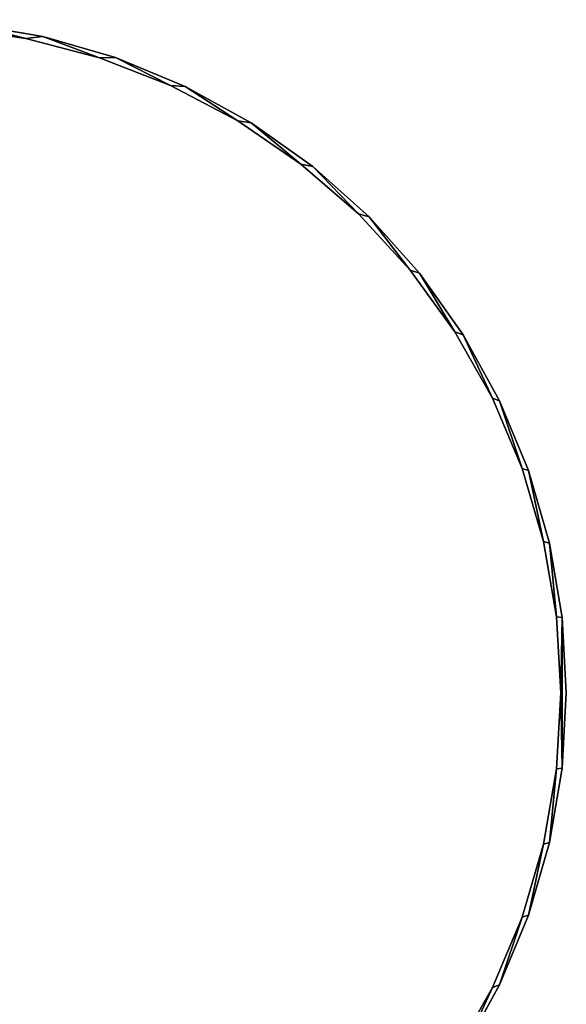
# Model space of a CAD drawing. Extents: x -4.9 to 4.9, y -3.1 to 11.3.
# Tile 154 of 154: x 0.9 to 4.9, y 4.1 to 11.3. Entities that reach past the tile are written whole.
import ezdxf

# ---------------------------------------------------------------- set-up
doc = ezdxf.new("R2010")
doc.units = 0
doc.header["$MEASUREMENT"] = 0
doc.layers.get('0').update_dxf_attribs({"linetype": 'CONTINUOUS'})

# ---------------------------------------------------------------- blocks, each defined once
blk = doc.blocks.new('RUMI-LED_ZLOZENIE_STL')
at = {"color": 0}
for p, q in [((0.5568, 11.3089, 0.1504), (1.1009, 11.2164, 0.1504)), ((1.1009, 11.2164, 1.1346), (0.5568, 11.3089, 1.1346)), ((0.5568, 11.3089, 0.1504), (1.1009, 11.2164, 0.1504)), ((1.1009, 11.2164, 1.1346), (0.5568, 11.3089, 1.1346)), ((0.9753, 11.2032, 0.1504), (0.4236, 11.2825, 0.1504)), ((0.4236, 11.2825, 1.1346), (0.9753, 11.2032, 1.1346)), ((0.4236, 11.2825, 1.1346), (0.9753, 11.2032, 1.1346)), ((0.9753, 11.2032, 0.1504), (0.4236, 11.2825, 0.1504)), ((1.5144, 11.0615, 0.1504), (0.9753, 11.2032, 0.1504)), ((0.9753, 11.2032, 1.1346), (1.5144, 11.0615, 1.1346)), ((0.9753, 11.2032, 1.1346), (1.5144, 11.0615, 1.1346)), ((0.9753, 11.2032, 1.1346), (0.9753, 11.2032, 0.1504)), ((1.5144, 11.0615, 0.1504), (0.9753, 11.2032, 0.1504)), ((0.9753, 11.2032, 1.1346), (0.9753, 11.2032, 0.1504)), ((1.1009, 11.2164, 0.1504), (1.6312, 11.0636, 0.1504)), ((1.6312, 11.0636, 1.1346), (1.1009, 11.2164, 1.1346)), ((1.1009, 11.2164, 0.1504), (1.6312, 11.0636, 0.1504)), ((1.1009, 11.2164, 0.1504), (1.1009, 11.2164, 1.1346)), ((1.6312, 11.0636, 1.1346), (1.1009, 11.2164, 1.1346)), ((1.1009, 11.2164, 0.1504), (1.1009, 11.2164, 1.1346)), ((2.0338, 10.8593, 0.1504), (1.5144, 11.0615, 0.1504)), ((1.5144, 11.0615, 1.1346), (2.0338, 10.8593, 1.1346)), ((1.5144, 11.0615, 1.1346), (2.0338, 10.8593, 1.1346)), ((1.5144, 11.0615, 1.1346), (1.5144, 11.0615, 0.1504)), ((2.0338, 10.8593, 0.1504), (1.5144, 11.0615, 0.1504)), ((1.5144, 11.0615, 1.1346), (1.5144, 11.0615, 0.1504)), ((1.6312, 11.0636, 0.1504), (2.1411, 10.8525, 0.1504)), ((2.1411, 10.8525, 1.1346), (1.6312, 11.0636, 1.1346)), ((1.6312, 11.0636, 0.1504), (2.1411, 10.8525, 0.1504)), ((1.6312, 11.0636, 0.1504), (1.6312, 11.0636, 1.1346)), ((2.1411, 10.8525, 1.1346), (1.6312, 11.0636, 1.1346)), ((1.6312, 11.0636, 0.1504), (1.6312, 11.0636, 1.1346)), ((2.5268, 10.5992, 0.1504), (2.0338, 10.8593, 0.1504)), ((2.0338, 10.8593, 1.1346), (2.5268, 10.5992, 1.1346)), ((2.0338, 10.8593, 1.1346), (2.5268, 10.5992, 1.1346)), ((2.0338, 10.8593, 1.1346), (2.0338, 10.8593, 0.1504)), ((2.5268, 10.5992, 0.1504), (2.0338, 10.8593, 0.1504)), ((2.0338, 10.8593, 1.1346), (2.0338, 10.8593, 0.1504)), ((2.1411, 10.8525, 0.1504), (2.6241, 10.5855, 0.1504)), ((2.6241, 10.5855, 1.1346), (2.1411, 10.8525, 1.1346)), ((2.1411, 10.8525, 0.1504), (2.6241, 10.5855, 0.1504)), ((2.1411, 10.8525, 0.1504), (2.1411, 10.8525, 1.1346)), ((2.6241, 10.5855, 1.1346), (2.1411, 10.8525, 1.1346)), ((2.1411, 10.8525, 0.1504), (2.1411, 10.8525, 1.1346)), ((2.9869, 10.2845, 0.1504), (2.5268, 10.5992, 0.1504)), ((2.5268, 10.5992, 1.1346), (2.9869, 10.2845, 1.1346)), ((2.5268, 10.5992, 1.1346), (2.9869, 10.2845, 1.1346)), ((2.5268, 10.5992, 1.1346), (2.5268, 10.5992, 0.1504)), ((2.9869, 10.2845, 0.1504), (2.5268, 10.5992, 0.1504)), ((2.5268, 10.5992, 1.1346), (2.5268, 10.5992, 0.1504)), ((2.6241, 10.5855, 0.1504), (3.0742, 10.2661, 0.1504)), ((3.0742, 10.2661, 1.1346), (2.6241, 10.5855, 1.1346)), ((2.6241, 10.5855, 0.1504), (3.0742, 10.2661, 0.1504)), ((2.6241, 10.5855, 0.1504), (2.6241, 10.5855, 1.1346)), ((3.0742, 10.2661, 1.1346), (2.6241, 10.5855, 1.1346)), ((2.6241, 10.5855, 0.1504), (2.6241, 10.5855, 1.1346)), ((3.4082, 9.9195, 0.1504), (2.9869, 10.2845, 0.1504)), ((2.9869, 10.2845, 1.1346), (3.4082, 9.9195, 1.1346)), ((2.9869, 10.2845, 1.1346), (3.4082, 9.9195, 1.1346)), ((2.9869, 10.2845, 1.1346), (2.9869, 10.2845, 0.1504)), ((3.4082, 9.9195, 0.1504), (2.9869, 10.2845, 0.1504)), ((2.9869, 10.2845, 1.1346), (2.9869, 10.2845, 0.1504)), ((3.0742, 10.2661, 0.1504), (3.4857, 9.8984, 0.1504)), ((3.4857, 9.8984, 1.1346), (3.0742, 10.2661, 1.1346)), ((3.0742, 10.2661, 0.1504), (3.4857, 9.8984, 0.1504)), ((3.0742, 10.2661, 0.1504), (3.0742, 10.2661, 1.1346)), ((3.4857, 9.8984, 1.1346), (3.0742, 10.2661, 1.1346)), ((3.0742, 10.2661, 0.1504), (3.0742, 10.2661, 1.1346)), ((3.7851, 9.5089, 0.1504), (3.4082, 9.9195, 0.1504)), ((3.4082, 9.9195, 1.1346), (3.7851, 9.5089, 1.1346)), ((3.4082, 9.9195, 1.1346), (3.7851, 9.5089, 1.1346)), ((3.4082, 9.9195, 1.1346), (3.4082, 9.9195, 0.1504)), ((3.7851, 9.5089, 0.1504), (3.4082, 9.9195, 0.1504)), ((3.4082, 9.9195, 1.1346), (3.4082, 9.9195, 0.1504)), ((3.4857, 9.8984, 0.1504), (3.8534, 9.4869, 0.1504)), ((3.8534, 9.4869, 1.1346), (3.4857, 9.8984, 1.1346)), ((3.4857, 9.8984, 0.1504), (3.8534, 9.4869, 0.1504)), ((3.4857, 9.8984, 0.1504), (3.4857, 9.8984, 1.1346)), ((3.8534, 9.4869, 1.1346), (3.4857, 9.8984, 1.1346)), ((3.4857, 9.8984, 0.1504), (3.4857, 9.8984, 1.1346)), ((4.1127, 9.0579, 0.1504), (3.7851, 9.5089, 0.1504)), ((3.7851, 9.5089, 1.1346), (4.1127, 9.0579, 1.1346)), ((3.7851, 9.5089, 1.1346), (4.1127, 9.0579, 1.1346)), ((3.7851, 9.5089, 1.1346), (3.7851, 9.5089, 0.1504)), ((4.1127, 9.0579, 0.1504), (3.7851, 9.5089, 0.1504)), ((3.7851, 9.5089, 1.1346), (3.7851, 9.5089, 0.1504)), ((3.8534, 9.4869, 0.1504), (4.1727, 9.0368, 0.1504)), ((4.1727, 9.0368, 1.1346), (3.8534, 9.4869, 1.1346)), ((3.8534, 9.4869, 0.1504), (4.1727, 9.0368, 0.1504)), ((3.8534, 9.4869, 0.1504), (3.8534, 9.4869, 1.1346)), ((4.1727, 9.0368, 1.1346), (3.8534, 9.4869, 1.1346)), ((3.8534, 9.4869, 0.1504), (3.8534, 9.4869, 1.1346)), ((4.3868, 8.5725, 0.1504), (4.1127, 9.0579, 0.1504)), ((4.1127, 9.0579, 1.1346), (4.3868, 8.5725, 1.1346)), ((4.1127, 9.0579, 1.1346), (4.3868, 8.5725, 1.1346)), ((4.1127, 9.0579, 1.1346), (4.1127, 9.0579, 0.1504)), ((4.3868, 8.5725, 0.1504), (4.1127, 9.0579, 0.1504)), ((4.1127, 9.0579, 1.1346), (4.1127, 9.0579, 0.1504)), ((4.1727, 9.0368, 0.1504), (4.4397, 8.5538, 0.1504)), ((4.4397, 8.5538, 1.1346), (4.1727, 9.0368, 1.1346)), ((4.1727, 9.0368, 0.1504), (4.4397, 8.5538, 0.1504)), ((4.1727, 9.0368, 0.1504), (4.1727, 9.0368, 1.1346)), ((4.4397, 8.5538, 1.1346), (4.1727, 9.0368, 1.1346)), ((4.1727, 9.0368, 0.1504), (4.1727, 9.0368, 1.1346)), ((4.6038, 8.0591, 0.1504), (4.3868, 8.5725, 0.1504)), ((4.3868, 8.5725, 1.1346), (4.6038, 8.0591, 1.1346)), ((4.3868, 8.5725, 1.1346), (4.6038, 8.0591, 1.1346)), ((4.3868, 8.5725, 1.1346), (4.3868, 8.5725, 0.1504)), ((4.6038, 8.0591, 0.1504), (4.3868, 8.5725, 0.1504)), ((4.3868, 8.5725, 1.1346), (4.3868, 8.5725, 0.1504)), ((4.4397, 8.5538, 0.1504), (4.6509, 8.0439, 0.1504)), ((4.6509, 8.0439, 1.1346), (4.4397, 8.5538, 1.1346)), ((4.4397, 8.5538, 0.1504), (4.6509, 8.0439, 0.1504)), ((4.4397, 8.5538, 0.1504), (4.4397, 8.5538, 1.1346)), ((4.6509, 8.0439, 1.1346), (4.4397, 8.5538, 1.1346)), ((4.4397, 8.5538, 0.1504), (4.4397, 8.5538, 1.1346)), ((4.7608, 7.5243, 0.1504), (4.6038, 8.0591, 0.1504)), ((4.6038, 8.0591, 1.1346), (4.7608, 7.5243, 1.1346)), ((4.6038, 8.0591, 1.1346), (4.7608, 7.5243, 1.1346)), ((4.6038, 8.0591, 1.1346), (4.6038, 8.0591, 0.1504)), ((4.7608, 7.5243, 0.1504), (4.6038, 8.0591, 0.1504)), ((4.6038, 8.0591, 1.1346), (4.6038, 8.0591, 0.1504)), ((4.6509, 8.0439, 0.1504), (4.8037, 7.5136, 0.1504)), ((4.8037, 7.5136, 1.1346), (4.6509, 8.0439, 1.1346)), ((4.6509, 8.0439, 0.1504), (4.8037, 7.5136, 0.1504)), ((4.6509, 8.0439, 0.1504), (4.6509, 8.0439, 1.1346)), ((4.8037, 7.5136, 1.1346), (4.6509, 8.0439, 1.1346)), ((4.6509, 8.0439, 0.1504), (4.6509, 8.0439, 1.1346)), ((4.8559, 6.975, 0.1504), (4.7608, 7.5243, 0.1504)), ((4.7608, 7.5243, 1.1346), (4.8559, 6.975, 1.1346)), ((4.7608, 7.5243, 1.1346), (4.8559, 6.975, 1.1346)), ((4.7608, 7.5243, 1.1346), (4.7608, 7.5243, 0.1504)), ((4.8559, 6.975, 0.1504), (4.7608, 7.5243, 0.1504)), ((4.7608, 7.5243, 1.1346), (4.7608, 7.5243, 0.1504)), ((4.8037, 7.5136, 0.1504), (4.8961, 6.9696, 0.1504)), ((4.8961, 6.9696, 1.1346), (4.8037, 7.5136, 1.1346)), ((4.8037, 7.5136, 0.1504), (4.8961, 6.9696, 0.1504)), ((4.8037, 7.5136, 0.1504), (4.8037, 7.5136, 1.1346)), ((4.8961, 6.9696, 1.1346), (4.8037, 7.5136, 1.1346)), ((4.8037, 7.5136, 0.1504), (4.8037, 7.5136, 1.1346)), ((4.8877, 6.4186, 0.1504), (4.8559, 6.975, 0.1504)), ((4.8559, 6.975, 1.1346), (4.8877, 6.4186, 1.1346)), ((4.8559, 6.975, 1.1346), (4.8877, 6.4186, 1.1346)), ((4.8559, 6.975, 1.1346), (4.8559, 6.975, 0.1504)), ((4.8877, 6.4186, 0.1504), (4.8559, 6.975, 0.1504)), ((4.8559, 6.975, 1.1346), (4.8559, 6.975, 0.1504)), ((4.8961, 6.9696, 0.1504), (4.9271, 6.4186, 0.1504)), ((4.9271, 6.4186, 1.1346), (4.8961, 6.9696, 1.1346)), ((4.9271, 6.4186, 1.1346), (4.8961, 6.9696, 1.1346)), ((4.8961, 6.9696, 0.1504), (4.9271, 6.4186, 0.1504)), ((4.8961, 6.9696, 0.1504), (4.8961, 6.9696, 1.1346)), ((4.8961, 6.9696, 0.1504), (4.8961, 6.9696, 1.1346)), ((4.8559, 5.8621, 0.1504), (4.8877, 6.4186, 0.1504)), ((4.8877, 6.4186, 1.1346), (4.8559, 5.8621, 1.1346)), ((4.8877, 6.4186, 1.1346), (4.8559, 5.8621, 1.1346)), ((4.8559, 5.8621, 0.1504), (4.8877, 6.4186, 0.1504)), ((4.8877, 6.4186, 0.1504), (4.8877, 6.4186, 1.1346)), ((4.8877, 6.4186, 0.1504), (4.8877, 6.4186, 1.1346)), ((4.9271, 6.4186, 0.1504), (4.8961, 5.8675, 0.1504)), ((4.8961, 5.8675, 1.1346), (4.9271, 6.4186, 1.1346)), ((4.9271, 6.4186, 0.1504), (4.8961, 5.8675, 0.1504)), ((4.8961, 5.8675, 1.1346), (4.9271, 6.4186, 1.1346)), ((4.9271, 6.4186, 0.1504), (4.9271, 6.4186, 1.1346)), ((4.9271, 6.4186, 0.1504), (4.9271, 6.4186, 1.1346)), ((4.7608, 5.3128, 0.1504), (4.8559, 5.8621, 0.1504)), ((4.8559, 5.8621, 1.1346), (4.7608, 5.3128, 1.1346)), ((4.8559, 5.8621, 1.1346), (4.7608, 5.3128, 1.1346)), ((4.7608, 5.3128, 0.1504), (4.8559, 5.8621, 0.1504)), ((4.8961, 5.8675, 0.1504), (4.8037, 5.3235, 0.1504)), ((4.8037, 5.3235, 1.1346), (4.8961, 5.8675, 1.1346)), ((4.8961, 5.8675, 0.1504), (4.8037, 5.3235, 0.1504)), ((4.8037, 5.3235, 1.1346), (4.8961, 5.8675, 1.1346)), ((4.8559, 5.8621, 1.1346), (4.8559, 5.8621, 0.1504)), ((4.8559, 5.8621, 1.1346), (4.8559, 5.8621, 0.1504)), ((4.8961, 5.8675, 0.1504), (4.8961, 5.8675, 1.1346)), ((4.8961, 5.8675, 0.1504), (4.8961, 5.8675, 1.1346)), ((4.6038, 4.778, 0.1504), (4.7608, 5.3128, 0.1504)), ((4.7608, 5.3128, 1.1346), (4.6038, 4.778, 1.1346)), ((4.7608, 5.3128, 1.1346), (4.6038, 4.778, 1.1346)), ((4.6038, 4.778, 0.1504), (4.7608, 5.3128, 0.1504)), ((4.8037, 5.3235, 0.1504), (4.6509, 4.7932, 0.1504)), ((4.6509, 4.7932, 1.1346), (4.8037, 5.3235, 1.1346)), ((4.8037, 5.3235, 0.1504), (4.6509, 4.7932, 0.1504)), ((4.6509, 4.7932, 1.1346), (4.8037, 5.3235, 1.1346)), ((4.7608, 5.3128, 1.1346), (4.7608, 5.3128, 0.1504)), ((4.7608, 5.3128, 1.1346), (4.7608, 5.3128, 0.1504)), ((4.8037, 5.3235, 0.1504), (4.8037, 5.3235, 1.1346)), ((4.8037, 5.3235, 0.1504), (4.8037, 5.3235, 1.1346)), ((4.3868, 4.2646, 0.1504), (4.6038, 4.778, 0.1504)), ((4.6038, 4.778, 1.1346), (4.3868, 4.2646, 1.1346)), ((4.6038, 4.778, 1.1346), (4.3868, 4.2646, 1.1346)), ((4.3868, 4.2646, 0.1504), (4.6038, 4.778, 0.1504)), ((4.6509, 4.7932, 0.1504), (4.4397, 4.2833, 0.1504)), ((4.4397, 4.2833, 1.1346), (4.6509, 4.7932, 1.1346)), ((4.6509, 4.7932, 0.1504), (4.4397, 4.2833, 0.1504)), ((4.4397, 4.2833, 1.1346), (4.6509, 4.7932, 1.1346)), ((4.6038, 4.778, 1.1346), (4.6038, 4.778, 0.1504)), ((4.6038, 4.778, 1.1346), (4.6038, 4.778, 0.1504)), ((4.6509, 4.7932, 0.1504), (4.6509, 4.7932, 1.1346)), ((4.6509, 4.7932, 0.1504), (4.6509, 4.7932, 1.1346)), ((4.1127, 3.7792, 0.1504), (4.3868, 4.2646, 0.1504)), ((4.3868, 4.2646, 1.1346), (4.1127, 3.7792, 1.1346)), ((4.3868, 4.2646, 1.1346), (4.1127, 3.7792, 1.1346)), ((4.1127, 3.7792, 0.1504), (4.3868, 4.2646, 0.1504)), ((4.4397, 4.2833, 0.1504), (4.1727, 3.8003, 0.1504)), ((4.1727, 3.8003, 1.1346), (4.4397, 4.2833, 1.1346)), ((4.4397, 4.2833, 0.1504), (4.1727, 3.8003, 0.1504)), ((4.1727, 3.8003, 1.1346), (4.4397, 4.2833, 1.1346)), ((4.3868, 4.2646, 1.1346), (4.3868, 4.2646, 0.1504)), ((4.3868, 4.2646, 1.1346), (4.3868, 4.2646, 0.1504)), ((4.4397, 4.2833, 0.1504), (4.4397, 4.2833, 1.1346)), ((4.4397, 4.2833, 0.1504), (4.4397, 4.2833, 1.1346))]:
    blk.add_line(p, q, dxfattribs=at)
mesh = blk.add_polyface(dxfattribs=at)
corners = [(-4.8845, 6.9696, 0.1504), (-4.8845, 5.8675, 0.1504), (-4.9155, 6.4186, 0.1504), (-4.8761, 6.4186, 0.1504), (-4.8681, 6.6973, 0.1504), (-4.7921, 7.5136, 0.1504), (-4.8046, 7.251, 0.1504), (-4.6783, 7.7939, 0.1504), (-4.6393, 8.0439, 0.1504), (-4.491, 8.3189, 0.1504), (-4.4281, 8.5538, 0.1504), (-4.2451, 8.8191, 0.1504), (-4.1612, 9.0368, 0.1504), (-3.9437, 9.2881, 0.1504), (-3.8418, 9.4869, 0.1504), (-3.5909, 9.7196, 0.1504), (-3.4741, 9.8984, 0.1504), (-3.1912, 10.108, 0.1504), (-3.0626, 10.2661, 0.1504), (-2.7498, 10.4484, 0.1504), (-2.6125, 10.5855, 0.1504), (-2.2724, 10.7363, 0.1504), (-2.1295, 10.8525, 0.1504), (-1.7654, 10.9678, 0.1504), (-1.6196, 11.0636, 0.1504), (-1.2353, 11.1401, 0.1504), (-1.0893, 11.2164, 0.1504), (-0.689, 11.2508, 0.1504), (-0.5452, 11.3089, 0.1504), (-0.1336, 11.2985, 0.1504), (0.0058, 11.3398, 0.1504), (0.4236, 11.2825, 0.1504), (0.5568, 11.3089, 0.1504), (0.9753, 11.2032, 0.1504), (1.1009, 11.2164, 0.1504), (1.5144, 11.0615, 0.1504), (1.6312, 11.0636, 0.1504), (2.0338, 10.8593, 0.1504), (2.1411, 10.8525, 0.1504), (2.5268, 10.5992, 0.1504), (2.6241, 10.5855, 0.1504), (2.9869, 10.2845, 0.1504), (3.0742, 10.2661, 0.1504), (3.4082, 9.9195, 0.1504), (3.4857, 9.8984, 0.1504), (3.7851, 9.5089, 0.1504), (3.8534, 9.4869, 0.1504), (4.1127, 9.0579, 0.1504), (4.1727, 9.0368, 0.1504), (4.3868, 8.5725, 0.1504), (4.4397, 8.5538, 0.1504), (4.6038, 8.0591, 0.1504), (4.6509, 8.0439, 0.1504), (4.7608, 7.5243, 0.1504), (4.8037, 7.5136, 0.1504), (4.8559, 6.975, 0.1504), (4.8961, 6.9696, 0.1504), (4.8877, 6.4186, 0.1504), (-4.8681, 6.1399, 0.1504), (-4.7921, 5.3235, 0.1504), (-4.8046, 5.5861, 0.1504), (-4.6783, 5.0432, 0.1504), (-4.6393, 4.7932, 0.1504), (-4.491, 4.5182, 0.1504), (-4.4281, 4.2833, 0.1504), (-4.2451, 4.018, 0.1504), (-4.1612, 3.8003, 0.1504), (-3.9437, 3.5491, 0.1504), (-3.8418, 3.3502, 0.1504), (-3.5909, 3.1175, 0.1504), (-3.4741, 2.9387, 0.1504), (-3.1912, 2.7291, 0.1504), (-3.0626, 2.571, 0.1504), (-2.7498, 2.3887, 0.1504), (-2.6125, 2.2516, 0.1504), (-2.2724, 2.1008, 0.1504), (-2.1295, 1.9847, 0.1504), (-1.7654, 1.8693, 0.1504), (-1.6196, 1.7735, 0.1504), (-1.2353, 1.697, 0.1504), (-1.0893, 1.6207, 0.1504), (-0.689, 1.5864, 0.1504), (-0.5452, 1.5282, 0.1504), (-0.1336, 1.5387, 0.1504), (0.0058, 1.4973, 0.1504), (0.4236, 1.5546, 0.1504), (0.5568, 1.5282, 0.1504), (0.9753, 1.6339, 0.1504), (1.1009, 1.6207, 0.1504), (1.5144, 1.7756, 0.1504), (1.6312, 1.7735, 0.1504), (2.0338, 1.9778, 0.1504), (2.1411, 1.9847, 0.1504), (2.5268, 2.238, 0.1504), (2.6241, 2.2516, 0.1504), (2.9869, 2.5526, 0.1504), (3.0742, 2.571, 0.1504), (3.4082, 2.9176, 0.1504), (3.4857, 2.9387, 0.1504), (3.7851, 3.3283, 0.1504), (3.8534, 3.3502, 0.1504), (4.1127, 3.7792, 0.1504), (4.1727, 3.8003, 0.1504), (4.3868, 4.2646, 0.1504), (4.4397, 4.2833, 0.1504), (4.6038, 4.778, 0.1504), (4.6509, 4.7932, 0.1504), (4.7608, 5.3128, 0.1504), (4.8037, 5.3235, 0.1504), (4.8559, 5.8621, 0.1504), (4.8961, 5.8675, 0.1504), (4.9271, 6.4186, 0.1504)]
mesh.append_faces([[corners[k] for k in face] for face in [(0, 1, 2), (110, 56, 111)]], dxfattribs={"vtx0": -1, "color": 0})
mesh.append_faces([[corners[k] for k in face] for face in [(3, 0, 4), (4, 5, 6), (6, 5, 7), (7, 8, 9), (9, 10, 11), (11, 12, 13), (13, 14, 15), (15, 16, 17), (17, 18, 19), (19, 20, 21), (21, 22, 23), (23, 24, 25), (25, 26, 27), (27, 28, 29), (29, 30, 31), (31, 32, 33), (33, 34, 35), (35, 36, 37), (37, 38, 39), (39, 40, 41), (41, 42, 43), (43, 44, 45), (45, 46, 47), (47, 48, 49), (49, 50, 51), (51, 52, 53), (53, 54, 55), (55, 56, 57), (1, 58, 59), (58, 1, 3), (59, 61, 62), (62, 63, 64), (64, 65, 66), (66, 67, 68), (68, 69, 70), (70, 71, 72), (72, 73, 74), (74, 75, 76), (76, 77, 78), (78, 79, 80), (80, 81, 82), (82, 83, 84), (84, 85, 86), (86, 87, 88), (88, 89, 90), (90, 91, 92), (92, 93, 94), (94, 95, 96), (96, 97, 98), (98, 99, 100), (100, 101, 102), (102, 103, 104), (104, 105, 106), (106, 107, 108), (108, 109, 110)]], dxfattribs={"vtx0": -1, "vtx1": -1, "color": 0})
mesh.append_faces([[corners[k] for k in face] for face in [(1, 0, 3), (110, 57, 56)]], dxfattribs={"vtx0": -1, "vtx1": -1, "vtx2": -1, "color": 0})
mesh.append_faces([[corners[k] for k in face] for face in [(4, 0, 5), (7, 5, 8), (9, 8, 10), (11, 10, 12), (13, 12, 14), (15, 14, 16), (17, 16, 18), (19, 18, 20), (21, 20, 22), (23, 22, 24), (25, 24, 26), (27, 26, 28), (29, 28, 30), (31, 30, 32), (33, 32, 34), (35, 34, 36), (37, 36, 38), (39, 38, 40), (41, 40, 42), (43, 42, 44), (45, 44, 46), (47, 46, 48), (49, 48, 50), (51, 50, 52), (53, 52, 54), (55, 54, 56), (59, 58, 60), (59, 60, 61), (62, 61, 63), (64, 63, 65), (66, 65, 67), (68, 67, 69), (70, 69, 71), (72, 71, 73), (74, 73, 75), (76, 75, 77), (78, 77, 79), (80, 79, 81), (82, 81, 83), (84, 83, 85), (86, 85, 87), (88, 87, 89), (90, 89, 91), (92, 91, 93), (94, 93, 95), (96, 95, 97), (98, 97, 99), (100, 99, 101), (102, 101, 103), (104, 103, 105), (106, 105, 107), (108, 107, 109), (110, 109, 57)]], dxfattribs={"vtx0": -1, "vtx2": -1, "color": 0})
mesh = blk.add_polyface(dxfattribs=at)
corners = [(-4.8845, 5.8675, 1.1346), (-4.8845, 6.9696, 1.1346), (-4.9155, 6.4186, 1.1346), (-4.8761, 6.4186, 1.1346), (-4.8681, 6.1399, 1.1346), (-4.7921, 5.3235, 1.1346), (-4.8046, 5.5861, 1.1346), (-4.6783, 5.0432, 1.1346), (-4.6393, 4.7932, 1.1346), (-4.491, 4.5182, 1.1346), (-4.4281, 4.2833, 1.1346), (-4.2451, 4.018, 1.1346), (-4.1612, 3.8003, 1.1346), (-3.9437, 3.5491, 1.1346), (-3.8418, 3.3502, 1.1346), (-3.5909, 3.1175, 1.1346), (-3.4741, 2.9387, 1.1346), (-3.1912, 2.7291, 1.1346), (-3.0626, 2.571, 1.1346), (-2.7498, 2.3887, 1.1346), (-2.6125, 2.2516, 1.1346), (-2.2724, 2.1008, 1.1346), (-2.1295, 1.9847, 1.1346), (-1.7654, 1.8693, 1.1346), (-1.6196, 1.7735, 1.1346), (-1.2353, 1.697, 1.1346), (-1.0893, 1.6207, 1.1346), (-0.689, 1.5864, 1.1346), (-0.5452, 1.5282, 1.1346), (-0.1336, 1.5387, 1.1346), (0.0058, 1.4973, 1.1346), (0.4236, 1.5546, 1.1346), (0.5568, 1.5282, 1.1346), (0.9753, 1.6339, 1.1346), (1.1009, 1.6207, 1.1346), (1.5144, 1.7756, 1.1346), (1.6312, 1.7735, 1.1346), (2.0338, 1.9778, 1.1346), (2.1411, 1.9847, 1.1346), (2.5268, 2.238, 1.1346), (2.6241, 2.2516, 1.1346), (2.9869, 2.5526, 1.1346), (3.0742, 2.571, 1.1346), (3.4082, 2.9176, 1.1346), (3.4857, 2.9387, 1.1346), (3.7851, 3.3283, 1.1346), (3.8534, 3.3502, 1.1346), (4.1127, 3.7792, 1.1346), (4.1727, 3.8003, 1.1346), (4.3868, 4.2646, 1.1346), (4.4397, 4.2833, 1.1346), (4.6038, 4.778, 1.1346), (4.6509, 4.7932, 1.1346), (4.7608, 5.3128, 1.1346), (4.8037, 5.3235, 1.1346), (4.8559, 5.8621, 1.1346), (4.8961, 5.8675, 1.1346), (4.8877, 6.4186, 1.1346), (-4.8681, 6.6973, 1.1346), (-4.7921, 7.5136, 1.1346), (-4.8046, 7.251, 1.1346), (-4.6783, 7.7939, 1.1346), (-4.6393, 8.0439, 1.1346), (-4.491, 8.3189, 1.1346), (-4.4281, 8.5538, 1.1346), (-4.2451, 8.8191, 1.1346), (-4.1612, 9.0368, 1.1346), (-3.9437, 9.2881, 1.1346), (-3.8418, 9.4869, 1.1346), (-3.5909, 9.7196, 1.1346), (-3.4741, 9.8984, 1.1346), (-3.1912, 10.108, 1.1346), (-3.0626, 10.2661, 1.1346), (-2.7498, 10.4484, 1.1346), (-2.6125, 10.5855, 1.1346), (-2.2724, 10.7363, 1.1346), (-2.1295, 10.8525, 1.1346), (-1.7654, 10.9678, 1.1346), (-1.6196, 11.0636, 1.1346), (-1.2353, 11.1401, 1.1346), (-1.0893, 11.2164, 1.1346), (-0.689, 11.2508, 1.1346), (-0.5452, 11.3089, 1.1346), (-0.1336, 11.2985, 1.1346), (0.0058, 11.3398, 1.1346), (0.4236, 11.2825, 1.1346), (0.5568, 11.3089, 1.1346), (0.9753, 11.2032, 1.1346), (1.1009, 11.2164, 1.1346), (1.5144, 11.0615, 1.1346), (1.6312, 11.0636, 1.1346), (2.0338, 10.8593, 1.1346), (2.1411, 10.8525, 1.1346), (2.5268, 10.5992, 1.1346), (2.6241, 10.5855, 1.1346), (2.9869, 10.2845, 1.1346), (3.0742, 10.2661, 1.1346), (3.4082, 9.9195, 1.1346), (3.4857, 9.8984, 1.1346), (3.7851, 9.5089, 1.1346), (3.8534, 9.4869, 1.1346), (4.1127, 9.0579, 1.1346), (4.1727, 9.0368, 1.1346), (4.3868, 8.5725, 1.1346), (4.4397, 8.5538, 1.1346), (4.6038, 8.0591, 1.1346), (4.6509, 8.0439, 1.1346), (4.7608, 7.5243, 1.1346), (4.8037, 7.5136, 1.1346), (4.8559, 6.975, 1.1346), (4.8961, 6.9696, 1.1346), (4.9271, 6.4186, 1.1346)]
mesh.append_faces([[corners[k] for k in face] for face in [(0, 1, 2), (110, 56, 111)]], dxfattribs={"vtx0": -1, "color": 0})
mesh.append_faces([[corners[k] for k in face] for face in [(3, 0, 4), (4, 5, 6), (6, 5, 7), (7, 8, 9), (9, 10, 11), (11, 12, 13), (13, 14, 15), (15, 16, 17), (17, 18, 19), (19, 20, 21), (21, 22, 23), (23, 24, 25), (25, 26, 27), (27, 28, 29), (29, 30, 31), (31, 32, 33), (33, 34, 35), (35, 36, 37), (37, 38, 39), (39, 40, 41), (41, 42, 43), (43, 44, 45), (45, 46, 47), (47, 48, 49), (49, 50, 51), (51, 52, 53), (53, 54, 55), (55, 56, 57), (1, 58, 59), (58, 1, 3), (59, 61, 62), (62, 63, 64), (64, 65, 66), (66, 67, 68), (68, 69, 70), (70, 71, 72), (72, 73, 74), (74, 75, 76), (76, 77, 78), (78, 79, 80), (80, 81, 82), (82, 83, 84), (84, 85, 86), (86, 87, 88), (88, 89, 90), (90, 91, 92), (92, 93, 94), (94, 95, 96), (96, 97, 98), (98, 99, 100), (100, 101, 102), (102, 103, 104), (104, 105, 106), (106, 107, 108), (108, 109, 110)]], dxfattribs={"vtx0": -1, "vtx1": -1, "color": 0})
mesh.append_faces([[corners[k] for k in face] for face in [(1, 0, 3), (110, 57, 56)]], dxfattribs={"vtx0": -1, "vtx1": -1, "vtx2": -1, "color": 0})
mesh.append_faces([[corners[k] for k in face] for face in [(4, 0, 5), (7, 5, 8), (9, 8, 10), (11, 10, 12), (13, 12, 14), (15, 14, 16), (17, 16, 18), (19, 18, 20), (21, 20, 22), (23, 22, 24), (25, 24, 26), (27, 26, 28), (29, 28, 30), (31, 30, 32), (33, 32, 34), (35, 34, 36), (37, 36, 38), (39, 38, 40), (41, 40, 42), (43, 42, 44), (45, 44, 46), (47, 46, 48), (49, 48, 50), (51, 50, 52), (53, 52, 54), (55, 54, 56), (59, 58, 60), (59, 60, 61), (62, 61, 63), (64, 63, 65), (66, 65, 67), (68, 67, 69), (70, 69, 71), (72, 71, 73), (74, 73, 75), (76, 75, 77), (78, 77, 79), (80, 79, 81), (82, 81, 83), (84, 83, 85), (86, 85, 87), (88, 87, 89), (90, 89, 91), (92, 91, 93), (94, 93, 95), (96, 95, 97), (98, 97, 99), (100, 99, 101), (102, 101, 103), (104, 103, 105), (106, 105, 107), (108, 107, 109), (110, 109, 57)]], dxfattribs={"vtx0": -1, "vtx2": -1, "color": 0})
mesh = blk.add_polyface(dxfattribs=at)
corners = [(0.5568, 11.3089, 1.1346), (1.1009, 11.2164, 0.1504), (0.5568, 11.3089, 0.1504), (1.1009, 11.2164, 1.1346)]
mesh.append_faces([[corners[k] for k in face] for face in [(0, 1, 2), (1, 0, 3)]], dxfattribs={"vtx0": -1, "color": 0})
mesh = blk.add_polyface(dxfattribs=at)
corners = [(0.9753, 11.2032, 1.1346), (0.4236, 11.2825, 0.1504), (0.9753, 11.2032, 0.1504), (0.4236, 11.2825, 1.1346)]
mesh.append_faces([[corners[k] for k in face] for face in [(0, 1, 2), (1, 0, 3)]], dxfattribs={"vtx0": -1, "color": 0})
mesh = blk.add_polyface(dxfattribs=at)
corners = [(1.5144, 11.0615, 1.1346), (0.9753, 11.2032, 0.1504), (1.5144, 11.0615, 0.1504), (0.9753, 11.2032, 1.1346)]
mesh.append_faces([[corners[k] for k in face] for face in [(0, 1, 2), (1, 0, 3)]], dxfattribs={"vtx0": -1, "color": 0})
mesh = blk.add_polyface(dxfattribs=at)
corners = [(1.1009, 11.2164, 1.1346), (1.6312, 11.0636, 0.1504), (1.1009, 11.2164, 0.1504), (1.6312, 11.0636, 1.1346)]
mesh.append_faces([[corners[k] for k in face] for face in [(0, 1, 2), (1, 0, 3)]], dxfattribs={"vtx0": -1, "color": 0})
mesh = blk.add_polyface(dxfattribs=at)
corners = [(2.0338, 10.8593, 1.1346), (1.5144, 11.0615, 0.1504), (2.0338, 10.8593, 0.1504), (1.5144, 11.0615, 1.1346)]
mesh.append_faces([[corners[k] for k in face] for face in [(0, 1, 2), (1, 0, 3)]], dxfattribs={"vtx0": -1, "color": 0})
mesh = blk.add_polyface(dxfattribs=at)
corners = [(1.6312, 11.0636, 1.1346), (2.1411, 10.8525, 0.1504), (1.6312, 11.0636, 0.1504), (2.1411, 10.8525, 1.1346)]
mesh.append_faces([[corners[k] for k in face] for face in [(0, 1, 2), (1, 0, 3)]], dxfattribs={"vtx0": -1, "color": 0})
mesh = blk.add_polyface(dxfattribs=at)
corners = [(2.5268, 10.5992, 1.1346), (2.0338, 10.8593, 0.1504), (2.5268, 10.5992, 0.1504), (2.0338, 10.8593, 1.1346)]
mesh.append_faces([[corners[k] for k in face] for face in [(0, 1, 2), (1, 0, 3)]], dxfattribs={"vtx0": -1, "color": 0})
mesh = blk.add_polyface(dxfattribs=at)
corners = [(2.1411, 10.8525, 1.1346), (2.6241, 10.5855, 0.1504), (2.1411, 10.8525, 0.1504), (2.6241, 10.5855, 1.1346)]
mesh.append_faces([[corners[k] for k in face] for face in [(0, 1, 2), (1, 0, 3)]], dxfattribs={"vtx0": -1, "color": 0})
mesh = blk.add_polyface(dxfattribs=at)
corners = [(2.9869, 10.2845, 1.1346), (2.5268, 10.5992, 0.1504), (2.9869, 10.2845, 0.1504), (2.5268, 10.5992, 1.1346)]
mesh.append_faces([[corners[k] for k in face] for face in [(0, 1, 2), (1, 0, 3)]], dxfattribs={"vtx0": -1, "color": 0})
mesh = blk.add_polyface(dxfattribs=at)
corners = [(2.6241, 10.5855, 1.1346), (3.0742, 10.2661, 0.1504), (2.6241, 10.5855, 0.1504), (3.0742, 10.2661, 1.1346)]
mesh.append_faces([[corners[k] for k in face] for face in [(0, 1, 2), (1, 0, 3)]], dxfattribs={"vtx0": -1, "color": 0})
mesh = blk.add_polyface(dxfattribs=at)
corners = [(3.4082, 9.9195, 1.1346), (2.9869, 10.2845, 0.1504), (3.4082, 9.9195, 0.1504), (2.9869, 10.2845, 1.1346)]
mesh.append_faces([[corners[k] for k in face] for face in [(0, 1, 2), (1, 0, 3)]], dxfattribs={"vtx0": -1, "color": 0})
mesh = blk.add_polyface(dxfattribs=at)
corners = [(3.0742, 10.2661, 1.1346), (3.4857, 9.8984, 0.1504), (3.0742, 10.2661, 0.1504), (3.4857, 9.8984, 1.1346)]
mesh.append_faces([[corners[k] for k in face] for face in [(0, 1, 2), (1, 0, 3)]], dxfattribs={"vtx0": -1, "color": 0})
mesh = blk.add_polyface(dxfattribs=at)
corners = [(3.4082, 9.9195, 1.1346), (3.7851, 9.5089, 0.1504), (3.7851, 9.5089, 1.1346), (3.4082, 9.9195, 0.1504)]
mesh.append_faces([[corners[k] for k in face] for face in [(0, 1, 2), (1, 0, 3)]], dxfattribs={"vtx0": -1, "color": 0})
mesh = blk.add_polyface(dxfattribs=at)
corners = [(3.4857, 9.8984, 0.1504), (3.8534, 9.4869, 1.1346), (3.8534, 9.4869, 0.1504), (3.4857, 9.8984, 1.1346)]
mesh.append_faces([[corners[k] for k in face] for face in [(0, 1, 2), (1, 0, 3)]], dxfattribs={"vtx0": -1, "color": 0})
mesh = blk.add_polyface(dxfattribs=at)
corners = [(3.7851, 9.5089, 1.1346), (4.1127, 9.0579, 0.1504), (4.1127, 9.0579, 1.1346), (3.7851, 9.5089, 0.1504)]
mesh.append_faces([[corners[k] for k in face] for face in [(0, 1, 2), (1, 0, 3)]], dxfattribs={"vtx0": -1, "color": 0})
mesh = blk.add_polyface(dxfattribs=at)
corners = [(3.8534, 9.4869, 0.1504), (4.1727, 9.0368, 1.1346), (4.1727, 9.0368, 0.1504), (3.8534, 9.4869, 1.1346)]
mesh.append_faces([[corners[k] for k in face] for face in [(0, 1, 2), (1, 0, 3)]], dxfattribs={"vtx0": -1, "color": 0})
mesh = blk.add_polyface(dxfattribs=at)
corners = [(4.1127, 9.0579, 1.1346), (4.3868, 8.5725, 0.1504), (4.3868, 8.5725, 1.1346), (4.1127, 9.0579, 0.1504)]
mesh.append_faces([[corners[k] for k in face] for face in [(0, 1, 2), (1, 0, 3)]], dxfattribs={"vtx0": -1, "color": 0})
mesh = blk.add_polyface(dxfattribs=at)
corners = [(4.1727, 9.0368, 0.1504), (4.4397, 8.5538, 1.1346), (4.4397, 8.5538, 0.1504), (4.1727, 9.0368, 1.1346)]
mesh.append_faces([[corners[k] for k in face] for face in [(0, 1, 2), (1, 0, 3)]], dxfattribs={"vtx0": -1, "color": 0})
mesh = blk.add_polyface(dxfattribs=at)
corners = [(4.3868, 8.5725, 1.1346), (4.6038, 8.0591, 0.1504), (4.6038, 8.0591, 1.1346), (4.3868, 8.5725, 0.1504)]
mesh.append_faces([[corners[k] for k in face] for face in [(0, 1, 2), (1, 0, 3)]], dxfattribs={"vtx0": -1, "color": 0})
mesh = blk.add_polyface(dxfattribs=at)
corners = [(4.4397, 8.5538, 0.1504), (4.6509, 8.0439, 1.1346), (4.6509, 8.0439, 0.1504), (4.4397, 8.5538, 1.1346)]
mesh.append_faces([[corners[k] for k in face] for face in [(0, 1, 2), (1, 0, 3)]], dxfattribs={"vtx0": -1, "color": 0})
mesh = blk.add_polyface(dxfattribs=at)
corners = [(4.6038, 8.0591, 1.1346), (4.7608, 7.5243, 0.1504), (4.7608, 7.5243, 1.1346), (4.6038, 8.0591, 0.1504)]
mesh.append_faces([[corners[k] for k in face] for face in [(0, 1, 2), (1, 0, 3)]], dxfattribs={"vtx0": -1, "color": 0})
mesh = blk.add_polyface(dxfattribs=at)
corners = [(4.6509, 8.0439, 0.1504), (4.8037, 7.5136, 1.1346), (4.8037, 7.5136, 0.1504), (4.6509, 8.0439, 1.1346)]
mesh.append_faces([[corners[k] for k in face] for face in [(0, 1, 2), (1, 0, 3)]], dxfattribs={"vtx0": -1, "color": 0})
mesh = blk.add_polyface(dxfattribs=at)
corners = [(4.7608, 7.5243, 1.1346), (4.8559, 6.975, 0.1504), (4.8559, 6.975, 1.1346), (4.7608, 7.5243, 0.1504)]
mesh.append_faces([[corners[k] for k in face] for face in [(0, 1, 2), (1, 0, 3)]], dxfattribs={"vtx0": -1, "color": 0})
mesh = blk.add_polyface(dxfattribs=at)
corners = [(4.8037, 7.5136, 0.1504), (4.8961, 6.9696, 1.1346), (4.8961, 6.9696, 0.1504), (4.8037, 7.5136, 1.1346)]
mesh.append_faces([[corners[k] for k in face] for face in [(0, 1, 2), (1, 0, 3)]], dxfattribs={"vtx0": -1, "color": 0})
mesh = blk.add_polyface(dxfattribs=at)
corners = [(4.8559, 6.975, 1.1346), (4.8877, 6.4186, 0.1504), (4.8877, 6.4186, 1.1346), (4.8559, 6.975, 0.1504)]
mesh.append_faces([[corners[k] for k in face] for face in [(0, 1, 2), (1, 0, 3)]], dxfattribs={"vtx0": -1, "color": 0})
mesh = blk.add_polyface(dxfattribs=at)
corners = [(4.8961, 6.9696, 0.1504), (4.9271, 6.4186, 1.1346), (4.9271, 6.4186, 0.1504), (4.8961, 6.9696, 1.1346)]
mesh.append_faces([[corners[k] for k in face] for face in [(0, 1, 2), (1, 0, 3)]], dxfattribs={"vtx0": -1, "color": 0})
mesh = blk.add_polyface(dxfattribs=at)
corners = [(4.8877, 6.4186, 1.1346), (4.8559, 5.8621, 0.1504), (4.8559, 5.8621, 1.1346), (4.8877, 6.4186, 0.1504)]
mesh.append_faces([[corners[k] for k in face] for face in [(0, 1, 2), (1, 0, 3)]], dxfattribs={"vtx0": -1, "color": 0})
mesh = blk.add_polyface(dxfattribs=at)
corners = [(4.9271, 6.4186, 0.1504), (4.8961, 5.8675, 1.1346), (4.8961, 5.8675, 0.1504), (4.9271, 6.4186, 1.1346)]
mesh.append_faces([[corners[k] for k in face] for face in [(0, 1, 2), (1, 0, 3)]], dxfattribs={"vtx0": -1, "color": 0})
mesh = blk.add_polyface(dxfattribs=at)
corners = [(4.8559, 5.8621, 1.1346), (4.7608, 5.3128, 0.1504), (4.7608, 5.3128, 1.1346), (4.8559, 5.8621, 0.1504)]
mesh.append_faces([[corners[k] for k in face] for face in [(0, 1, 2), (1, 0, 3)]], dxfattribs={"vtx0": -1, "color": 0})
mesh = blk.add_polyface(dxfattribs=at)
corners = [(4.8961, 5.8675, 0.1504), (4.8037, 5.3235, 1.1346), (4.8037, 5.3235, 0.1504), (4.8961, 5.8675, 1.1346)]
mesh.append_faces([[corners[k] for k in face] for face in [(0, 1, 2), (1, 0, 3)]], dxfattribs={"vtx0": -1, "color": 0})
mesh = blk.add_polyface(dxfattribs=at)
corners = [(4.7608, 5.3128, 1.1346), (4.6038, 4.778, 0.1504), (4.6038, 4.778, 1.1346), (4.7608, 5.3128, 0.1504)]
mesh.append_faces([[corners[k] for k in face] for face in [(0, 1, 2), (1, 0, 3)]], dxfattribs={"vtx0": -1, "color": 0})
mesh = blk.add_polyface(dxfattribs=at)
corners = [(4.8037, 5.3235, 0.1504), (4.6509, 4.7932, 1.1346), (4.6509, 4.7932, 0.1504), (4.8037, 5.3235, 1.1346)]
mesh.append_faces([[corners[k] for k in face] for face in [(0, 1, 2), (1, 0, 3)]], dxfattribs={"vtx0": -1, "color": 0})
mesh = blk.add_polyface(dxfattribs=at)
corners = [(4.6038, 4.778, 1.1346), (4.3868, 4.2646, 0.1504), (4.3868, 4.2646, 1.1346), (4.6038, 4.778, 0.1504)]
mesh.append_faces([[corners[k] for k in face] for face in [(0, 1, 2), (1, 0, 3)]], dxfattribs={"vtx0": -1, "color": 0})
mesh = blk.add_polyface(dxfattribs=at)
corners = [(4.6509, 4.7932, 0.1504), (4.4397, 4.2833, 1.1346), (4.4397, 4.2833, 0.1504), (4.6509, 4.7932, 1.1346)]
mesh.append_faces([[corners[k] for k in face] for face in [(0, 1, 2), (1, 0, 3)]], dxfattribs={"vtx0": -1, "color": 0})
mesh = blk.add_polyface(dxfattribs=at)
corners = [(4.3868, 4.2646, 1.1346), (4.1127, 3.7792, 0.1504), (4.1127, 3.7792, 1.1346), (4.3868, 4.2646, 0.1504)]
mesh.append_faces([[corners[k] for k in face] for face in [(0, 1, 2), (1, 0, 3)]], dxfattribs={"vtx0": -1, "color": 0})
mesh = blk.add_polyface(dxfattribs=at)
corners = [(4.4397, 4.2833, 0.1504), (4.1727, 3.8003, 1.1346), (4.1727, 3.8003, 0.1504), (4.4397, 4.2833, 1.1346)]
mesh.append_faces([[corners[k] for k in face] for face in [(0, 1, 2), (1, 0, 3)]], dxfattribs={"vtx0": -1, "color": 0})

msp = doc.modelspace()

# ---------------------------------------------------------------- block references
at = {"color": 0}
msp.add_blockref('RUMI-LED_ZLOZENIE_STL', (0, 0), dxfattribs=at)

doc.saveas('drawing.dxf')
